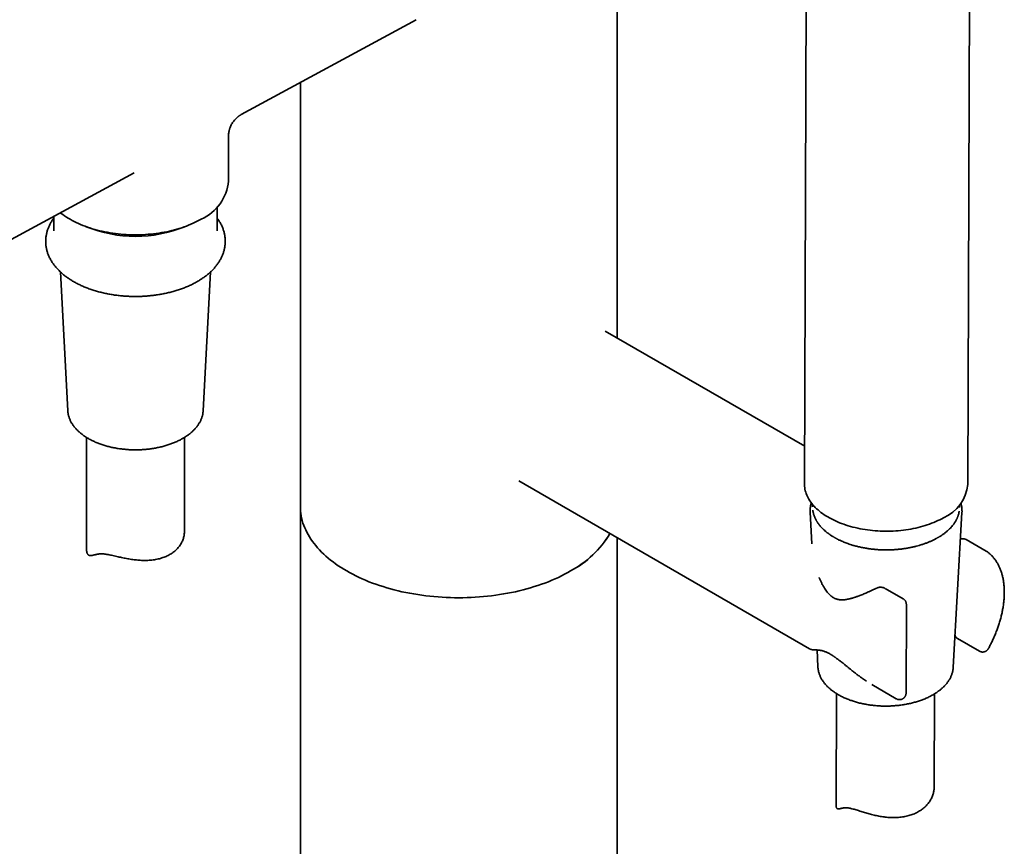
# Model space of a CAD drawing. Header units: millimetres. Extents: x 8 to 956, y 12 to 1992.
# Tile 10 of 26: x 765 to 916, y 697 to 823. Entities that reach past the tile are written whole.
import ezdxf

# ---------------------------------------------------------------- set-up
doc = ezdxf.new("R2010")
doc.units = ezdxf.units.MM

msp = doc.modelspace()

# ---------------------------------------------------------------- linework, layer by layer
at = {"color": 7, "linetype": 'Continuous', "lineweight": 35}
for p, q in [((885.86, 903.41), (885.36, 752.39)), ((910.36, 752.31), (910.86, 903.33)), ((856.65, 774.76), (856.65, 895.76)), ((799.1, 808.96), (825.86, 823.48)), ((808.15, 813.87), (808.15, 748.96)), ((797.15, 798.78), (797.15, 805.67)), ((795.4, 791.17), (795.4, 794.83)), ((770.4, 793.39), (770.4, 791.17)), ((770.4, 791.17), (770.4, 791.17)), ((795.4, 791.17), (795.4, 791.17)), ((771.41, 784.86), (772.53, 763.61)), ((793.27, 763.61), (794.39, 784.86)), ((885.38, 758.17), (854.84, 775.8)), ((772.53, 763.61), (772.53, 763.61)), ((793.27, 763.61), (793.27, 763.61)), ((775.4, 759.52), (775.4, 742.44)), ((790.4, 745.13), (790.4, 759.52)), ((841.59, 752.85), (886.13, 727.14)), ((808.15, 748.96), (808.15, 179.42)), ((886.22, 748.09), (886.46, 743.23)), ((886.6, 749.25), (886.6, 748.88)), ((908.13, 724.31), (909.47, 748.01)), ((909.1, 748.81), (909.1, 749.18)), ((909.1, 748.78), (909.1, 748.81)), ((909.47, 748.01), (909.47, 748)), ((856.65, 179.42), (856.65, 744.16)), ((913.18, 742.11), (910.1, 743.89)), ((900.45, 734.82), (897.71, 736.4)), ((897.72, 736.4), (897.71, 736.4)), ((897.71, 736.4), (897.71, 736.4)), ((900.9, 720.35), (900.95, 733.95)), ((908.76, 728.73), (912.13, 726.78)), ((886.13, 727.14), (886.13, 727.14)), ((887.27, 726.96), (887.4, 724.38)), ((887.4, 724.38), (887.4, 724.37)), ((895.64, 721.66), (899.4, 719.49)), ((890.25, 720.29), (890.2, 703.18)), ((905.21, 705.89), (905.25, 720.24))]:
    msp.add_line(p, q, dxfattribs=at)
at = {"color": 7, "linetype": 'Continuous', "lineweight": 35, "flags": 128}
for points in [[(694.37, 752.14), (748.09, 781.29), (782.69, 800.06)], [(771.39, 793.93), (771.52, 793.83), (771.77, 793.64), (772.04, 793.45), (772.32, 793.27), (772.6, 793.09), (772.9, 792.92), (773.2, 792.75), (773.51, 792.59), (773.83, 792.43), (774.16, 792.28), (774.5, 792.13), (774.84, 791.99), (775.19, 791.86), (775.55, 791.73), (775.91, 791.61), (776.28, 791.49), (776.66, 791.38), (777.04, 791.28), (777.42, 791.18), (777.81, 791.09), (778.21, 791.01), (778.61, 790.93), (779.01, 790.86), (779.42, 790.8), (779.82, 790.74), (780.24, 790.69), (780.65, 790.65), (781.07, 790.62), (781.48, 790.59), (781.9, 790.57), (782.32, 790.56), (782.74, 790.55), (783.16, 790.55), (783.58, 790.56), (784, 790.57), (784.42, 790.6), (784.84, 790.63), (785.25, 790.66), (785.67, 790.71), (786.08, 790.76), (786.49, 790.81), (786.89, 790.88), (787.29, 790.95), (787.69, 791.03), (788.09, 791.11), (788.47, 791.2), (788.86, 791.3), (789.24, 791.41), (789.61, 791.52), (789.98, 791.64), (790.34, 791.76), (790.7, 791.89), (791.04, 792.03), (791.39, 792.17), (791.72, 792.31), (792.05, 792.47), (792.36, 792.63), (792.67, 792.79), (792.98, 792.96)], [(906.65, 747.22), (906.37, 747.06), (906.08, 746.91), (905.78, 746.77), (905.47, 746.63), (905.15, 746.49), (904.82, 746.36), (904.49, 746.24), (904.16, 746.12), (903.81, 746.01), (903.46, 745.91), (903.11, 745.81), (902.75, 745.72), (902.38, 745.63), (902.01, 745.56), (901.64, 745.49), (901.26, 745.42), (900.88, 745.36), (900.49, 745.31), (900.1, 745.27), (899.72, 745.23), (899.32, 745.2), (898.93, 745.18), (898.54, 745.17), (898.14, 745.16), (897.75, 745.16), (897.35, 745.16), (896.96, 745.18), (896.57, 745.2), (896.18, 745.23), (895.79, 745.26), (895.4, 745.3), (895.01, 745.35), (894.63, 745.41), (894.25, 745.47), (893.87, 745.54), (893.5, 745.62), (893.13, 745.7), (892.77, 745.79), (892.41, 745.89), (892.06, 745.99), (891.71, 746.1), (891.37, 746.22), (891.04, 746.34), (890.71, 746.46), (890.39, 746.6), (890.08, 746.74), (889.77, 746.88), (889.48, 747.03), (889.19, 747.19), (888.91, 747.35), (888.64, 747.51), (888.38, 747.68), (888.12, 747.86), (887.88, 748.04), (887.65, 748.22), (887.43, 748.41), (887.21, 748.6), (887.01, 748.8), (886.82, 749), (886.64, 749.2), (886.47, 749.41), (886.32, 749.61), (886.17, 749.83), (886.04, 750.04), (885.91, 750.26), (885.8, 750.47), (885.71, 750.69), (885.62, 750.92), (885.55, 751.14), (885.48, 751.36), (885.43, 751.59), (885.4, 751.81), (885.37, 752.04), (885.36, 752.27), (885.36, 752.39)], [(849.54, 739.06), (849.09, 738.81), (848.62, 738.56), (848.15, 738.32), (847.66, 738.08), (847.16, 737.86), (846.65, 737.64), (846.13, 737.42), (845.6, 737.22), (845.07, 737.03), (844.52, 736.84), (843.97, 736.66), (843.41, 736.49), (842.84, 736.33), (842.26, 736.17), (841.68, 736.03), (841.09, 735.89), (840.49, 735.77), (839.89, 735.65), (839.28, 735.54), (838.67, 735.44), (838.06, 735.35), (837.44, 735.27), (836.82, 735.2), (836.19, 735.14), (835.56, 735.08), (834.93, 735.04), (834.3, 735.01), (833.67, 734.98), (833.03, 734.97), (832.4, 734.96), (831.76, 734.97), (831.13, 734.98), (830.49, 735.01), (829.86, 735.04), (829.23, 735.08), (828.6, 735.14), (827.98, 735.2), (827.36, 735.27), (826.74, 735.35), (826.12, 735.44), (825.51, 735.54), (824.9, 735.65), (824.3, 735.77), (823.71, 735.89), (823.12, 736.03), (822.53, 736.17), (821.96, 736.33), (821.39, 736.49), (820.83, 736.66), (820.27, 736.84), (819.73, 737.03), (819.19, 737.22), (818.66, 737.42), (818.14, 737.64), (817.63, 737.86), (817.14, 738.08), (816.65, 738.32), (816.17, 738.56), (815.7, 738.81), (815.25, 739.06), (814.81, 739.33), (814.38, 739.59), (813.96, 739.87), (813.55, 740.15), (813.16, 740.44), (812.78, 740.73), (812.41, 741.03), (812.06, 741.34), (811.72, 741.65), (811.4, 741.96), (811.09, 742.28), (810.79, 742.61), (810.51, 742.94), (810.24, 743.27), (809.99, 743.6), (809.76, 743.95), (809.54, 744.29), (809.33, 744.64), (809.15, 744.99), (808.97, 745.34), (808.82, 745.69), (808.68, 746.05), (808.55, 746.41), (808.45, 746.77), (808.35, 747.13), (808.28, 747.5), (808.22, 747.86), (808.18, 748.23), (808.16, 748.6), (808.15, 748.96)], [(808.15, 748.96), (808.16, 748.6), (808.18, 748.23), (808.22, 747.86), (808.28, 747.5), (808.35, 747.13), (808.45, 746.77), (808.55, 746.41), (808.68, 746.05), (808.82, 745.69), (808.97, 745.34), (809.15, 744.99), (809.33, 744.64), (809.54, 744.29), (809.76, 743.95), (809.99, 743.6), (810.24, 743.27), (810.51, 742.94), (810.79, 742.61), (811.09, 742.28), (811.4, 741.96), (811.72, 741.65), (812.06, 741.34), (812.41, 741.03), (812.78, 740.73), (813.16, 740.44), (813.55, 740.15), (813.96, 739.87), (814.38, 739.59), (814.81, 739.33), (815.25, 739.06), (815.7, 738.81), (816.17, 738.56), (816.65, 738.32), (817.14, 738.08), (817.63, 737.86), (818.14, 737.64), (818.66, 737.42), (819.19, 737.22), (819.73, 737.03), (820.27, 736.84), (820.83, 736.66), (821.39, 736.49), (821.96, 736.33), (822.53, 736.17), (823.12, 736.03), (823.71, 735.89), (824.3, 735.77), (824.9, 735.65), (825.51, 735.54), (826.12, 735.44), (826.74, 735.35), (827.36, 735.27), (827.98, 735.2), (828.6, 735.14), (829.23, 735.08), (829.86, 735.04), (830.49, 735.01), (831.13, 734.98), (831.76, 734.97), (832.4, 734.96), (833.03, 734.97), (833.67, 734.98), (834.3, 735.01), (834.93, 735.04), (835.56, 735.08), (836.19, 735.14), (836.82, 735.2), (837.44, 735.27), (838.06, 735.35), (838.67, 735.44), (839.28, 735.54), (839.89, 735.65), (840.49, 735.77), (841.09, 735.89), (841.68, 736.03), (842.26, 736.17), (842.84, 736.33), (843.41, 736.49), (843.97, 736.66), (844.52, 736.84), (845.07, 737.03), (845.6, 737.22), (846.13, 737.42), (846.65, 737.64), (847.16, 737.86), (847.66, 738.08), (848.15, 738.32), (848.62, 738.56), (849.09, 738.81), (849.54, 739.06)]]:
    msp.add_lwpolyline(points, dxfattribs=at)
at = {"color": 7, "linetype": 'Continuous', "lineweight": 35}
for centre, radius, start, end in [((790.08, 799.45), 7.11, 294.0911, 354.5888), ((782.9, 810.24), 19.93, 247.7712, 292.2288), ((904.1, 752.97), 6.3, 293.9519, 353.9129), ((842.27, 752.69), 15.44, 298.0864, 329.2599), ((842.43, 752.52), 15.22, 297.8537, 329.4926)]:
    msp.add_arc(centre, radius, start, end, dxfattribs=at)
for points, knots in [([(797.15, 805.67), (797.15, 805.75), (797.15, 805.91), (797.18, 806.14), (797.21, 806.33), (797.24, 806.49), (797.27, 806.62), (797.3, 806.73), (797.33, 806.82), (797.36, 806.91), (797.42, 807.06), (797.5, 807.25), (797.62, 807.5), (797.77, 807.74), (797.94, 807.98), (798.14, 808.21), (798.32, 808.39), (798.46, 808.52), (798.57, 808.61), (798.66, 808.68), (798.73, 808.73), (798.8, 808.78), (798.88, 808.83), (798.98, 808.89), (799.06, 808.94), (799.1, 808.96)], [0, 0, 0, 0, 0.064002, 0.120251, 0.168677, 0.209264, 0.242038, 0.267461, 0.29138, 0.314716, 0.337468, 0.402831, 0.467435, 0.535911, 0.607676, 0.681121, 0.754717, 0.794159, 0.828312, 0.862698, 0.881112, 0.900958, 0.92629, 0.959405, 1, 1, 1, 1]), ([(770.4, 793.12), (770.4, 793.11), (770.34, 793.04), (770.24, 792.89), (770.09, 792.67), (769.96, 792.44), (769.83, 792.22), (769.72, 791.99), (769.61, 791.76), (769.52, 791.52), (769.43, 791.29), (769.36, 791.05), (769.3, 790.81), (769.25, 790.57), (769.21, 790.33), (769.18, 790.09), (769.16, 789.85), (769.15, 789.6), (769.15, 789.36), (769.17, 789.11), (769.19, 788.87), (769.23, 788.62), (769.28, 788.37), (769.34, 788.13), (769.41, 787.88), (769.49, 787.64), (769.59, 787.4), (769.69, 787.15), (769.81, 786.91), (769.95, 786.67), (770.09, 786.43), (770.24, 786.2), (770.41, 785.96), (770.59, 785.73), (770.78, 785.5), (770.99, 785.28), (771.2, 785.06), (771.43, 784.84), (771.66, 784.63), (771.89, 784.43), (772.13, 784.24), (772.38, 784.06), (772.63, 783.89), (772.88, 783.72), (773.14, 783.55), (773.41, 783.39), (773.69, 783.24), (773.97, 783.09), (774.26, 782.94), (774.55, 782.8), (774.85, 782.67), (775.16, 782.54), (775.47, 782.42), (775.78, 782.3), (776.1, 782.18), (776.43, 782.07), (776.76, 781.97), (777.09, 781.88), (777.43, 781.78), (777.77, 781.7), (778.11, 781.62), (778.46, 781.54), (778.81, 781.48), (779.17, 781.41), (779.52, 781.36), (779.88, 781.3), (780.23, 781.26), (780.59, 781.22), (780.95, 781.19), (781.3, 781.16), (781.64, 781.14), (781.95, 781.12), (782.23, 781.11), (782.48, 781.11), (782.7, 781.1), (782.98, 781.1), (783.22, 781.11), (783.5, 781.11), (783.74, 781.12), (784.02, 781.13), (784.32, 781.15), (784.63, 781.17), (784.95, 781.2), (785.28, 781.23), (785.61, 781.26), (785.95, 781.31), (786.29, 781.36), (786.63, 781.41), (786.96, 781.47), (787.3, 781.54), (787.64, 781.61), (787.98, 781.69), (788.31, 781.77), (788.65, 781.86), (788.98, 781.95), (789.3, 782.05), (789.63, 782.16), (789.94, 782.27), (790.26, 782.39), (790.57, 782.51), (790.88, 782.64), (791.18, 782.77), (791.47, 782.91), (791.76, 783.05), (792.04, 783.2), (792.32, 783.35), (792.59, 783.51), (792.86, 783.68), (793.11, 783.85), (793.36, 784.02), (793.6, 784.2), (793.84, 784.38), (794.07, 784.57), (794.28, 784.76), (794.49, 784.95), (794.69, 785.15), (794.89, 785.36), (795.07, 785.57), (795.24, 785.78), (795.41, 785.99), (795.56, 786.21), (795.71, 786.43), (795.84, 786.65), (795.97, 786.88), (796.08, 787.11), (796.19, 787.34), (796.28, 787.57), (796.37, 787.81), (796.44, 788.05), (796.5, 788.28), (796.55, 788.52), (796.59, 788.77), (796.62, 789.01), (796.64, 789.25), (796.65, 789.5), (796.65, 789.74), (796.63, 789.99), (796.61, 790.23), (796.57, 790.48), (796.52, 790.72), (796.46, 790.97), (796.39, 791.21), (796.31, 791.46), (796.21, 791.7), (796.11, 791.95), (795.99, 792.19), (795.85, 792.43), (795.71, 792.66), (795.56, 792.9), (795.45, 793.04), (795.4, 793.12)], [0, 0, 0, 0, 0.000334, 0.007274, 0.014197, 0.0211, 0.027982, 0.034845, 0.041688, 0.048512, 0.055318, 0.06211, 0.06889, 0.075662, 0.08243, 0.089198, 0.095972, 0.102757, 0.109557, 0.11638, 0.123228, 0.130108, 0.137025, 0.143983, 0.150989, 0.158045, 0.165155, 0.172322, 0.179548, 0.186834, 0.19418, 0.201585, 0.209047, 0.216563, 0.22413, 0.231744, 0.239401, 0.247097, 0.254825, 0.261783, 0.269541, 0.276514, 0.283492, 0.290472, 0.297453, 0.304434, 0.311413, 0.318389, 0.325362, 0.332331, 0.339296, 0.346255, 0.35321, 0.360159, 0.367102, 0.37404, 0.380972, 0.387897, 0.394816, 0.401727, 0.408632, 0.415528, 0.422415, 0.429291, 0.436155, 0.443002, 0.449827, 0.45662, 0.463366, 0.47003, 0.476535, 0.482653, 0.487731, 0.491903, 0.496918, 0.500004, 0.507574, 0.510616, 0.515671, 0.520917, 0.526543, 0.532415, 0.538478, 0.54469, 0.551019, 0.557444, 0.563946, 0.570513, 0.577135, 0.583804, 0.590512, 0.597256, 0.604031, 0.610834, 0.61766, 0.624509, 0.631378, 0.638265, 0.645168, 0.652087, 0.65902, 0.665966, 0.672924, 0.679893, 0.686871, 0.693859, 0.700855, 0.707858, 0.714866, 0.721879, 0.728895, 0.735911, 0.742928, 0.749942, 0.756952, 0.763955, 0.77095, 0.777935, 0.784907, 0.791863, 0.798804, 0.805726, 0.812629, 0.819512, 0.826374, 0.833217, 0.840041, 0.846848, 0.85364, 0.86042, 0.867192, 0.873959, 0.880728, 0.887501, 0.894286, 0.901087, 0.907909, 0.914758, 0.921637, 0.928554, 0.935513, 0.942518, 0.949574, 0.956684, 0.963852, 0.971078, 0.978364, 0.98571, 0.993114, 1, 1, 1, 1]), ([(772.54, 763.61), (772.54, 763.58), (772.54, 763.49), (772.56, 763.33), (772.59, 763.12), (772.63, 762.92), (772.69, 762.72), (772.75, 762.51), (772.83, 762.31), (772.92, 762.12), (773.01, 761.92), (773.12, 761.72), (773.24, 761.53), (773.37, 761.34), (773.51, 761.15), (773.67, 760.97), (773.83, 760.79), (774, 760.61), (774.18, 760.44), (774.37, 760.26), (774.57, 760.1), (774.78, 759.94), (775, 759.78), (775.23, 759.62), (775.46, 759.48), (775.7, 759.33), (775.95, 759.19), (776.21, 759.06), (776.48, 758.93), (776.75, 758.81), (777.03, 758.69), (777.31, 758.58), (777.6, 758.47), (777.9, 758.37), (778.2, 758.28), (778.51, 758.19), (778.82, 758.11), (779.13, 758.03), (779.45, 757.96), (779.77, 757.9), (780.1, 757.84), (780.43, 757.79), (780.76, 757.75), (781.1, 757.71), (781.43, 757.68), (781.77, 757.65), (782.11, 757.63), (782.45, 757.62), (782.79, 757.62), (783.12, 757.62), (783.46, 757.63), (783.8, 757.64), (784.14, 757.66), (784.48, 757.69), (784.81, 757.72), (785.15, 757.76), (785.48, 757.81), (785.8, 757.86), (786.13, 757.92), (786.45, 757.99), (786.77, 758.06), (787.08, 758.14), (787.39, 758.22), (787.7, 758.31), (788, 758.41), (788.29, 758.51), (788.58, 758.62), (788.86, 758.73), (789.14, 758.85), (789.41, 758.97), (789.67, 759.1), (789.85, 759.2), (789.94, 759.25), (789.95, 759.25)], [0, 0, 0, 0, 0.005177, 0.019011, 0.032857, 0.046724, 0.060621, 0.074557, 0.088538, 0.102568, 0.116651, 0.130789, 0.14498, 0.159223, 0.173514, 0.187851, 0.202227, 0.216637, 0.231078, 0.245542, 0.260027, 0.274526, 0.289036, 0.303554, 0.318077, 0.332602, 0.347126, 0.361648, 0.376167, 0.390682, 0.405191, 0.419696, 0.434194, 0.448688, 0.463175, 0.477657, 0.492134, 0.506605, 0.521072, 0.535534, 0.549992, 0.564447, 0.578898, 0.593346, 0.607792, 0.622235, 0.636678, 0.651119, 0.665559, 0.679999, 0.69444, 0.708881, 0.723323, 0.737766, 0.752211, 0.766659, 0.781109, 0.795563, 0.810021, 0.824482, 0.838948, 0.853419, 0.867896, 0.882378, 0.896866, 0.91136, 0.92586, 0.940368, 0.954881, 0.969401, 0.983927, 0.99769, 1, 1, 1, 1]), ([(789.95, 759.25), (790, 759.28), (790.12, 759.35), (790.33, 759.47), (790.57, 759.62), (790.79, 759.77), (791.01, 759.93), (791.22, 760.09), (791.42, 760.26), (791.61, 760.43), (791.8, 760.61), (791.97, 760.78), (792.13, 760.97), (792.29, 761.15), (792.43, 761.34), (792.56, 761.53), (792.68, 761.73), (792.79, 761.92), (792.89, 762.12), (792.97, 762.32), (793.05, 762.53), (793.12, 762.73), (793.17, 762.93), (793.21, 763.14), (793.24, 763.34), (793.26, 763.5), (793.26, 763.59), (793.26, 763.61)], [0, 0, 0, 0, 0.022541, 0.065181, 0.107836, 0.150494, 0.19315, 0.235795, 0.278421, 0.321017, 0.363571, 0.406069, 0.448498, 0.49084, 0.533081, 0.575204, 0.617193, 0.659037, 0.700725, 0.742251, 0.783612, 0.824811, 0.865858, 0.906766, 0.947555, 0.988246, 1, 1, 1, 1]), ([(886.4, 749.51), (886.4, 749.51), (886.37, 749.43), (886.34, 749.29), (886.29, 749.07), (886.25, 748.86), (886.23, 748.64), (886.22, 748.43), (886.22, 748.24), (886.22, 748.13), (886.22, 748.09)], [0, 0, 0, 0, 0.0042575, 0.1565054, 0.3083032, 0.4597085, 0.6107927, 0.7616386, 0.9123371, 1, 1, 1, 1]), ([(909.47, 748), (909.47, 748.04), (909.48, 748.15), (909.47, 748.33), (909.46, 748.55), (909.44, 748.77), (909.41, 748.98), (909.37, 749.19), (909.33, 749.34), (909.31, 749.42), (909.3, 749.43)], [0, 0, 0, 0, 0.0802, 0.230505, 0.380761, 0.531034, 0.68142, 0.832009, 0.982886, 1, 1, 1, 1]), ([(886.63, 748.38), (886.63, 748.36), (886.64, 748.27), (886.67, 748.11), (886.72, 747.9), (886.78, 747.68), (886.85, 747.48), (886.92, 747.3), (886.99, 747.14), (887.06, 747), (887.13, 746.87), (887.19, 746.76), (887.25, 746.66), (887.32, 746.55), (887.41, 746.41), (887.53, 746.24), (887.68, 746.04), (887.86, 745.84), (888.06, 745.62), (888.28, 745.4), (888.52, 745.19), (888.74, 745), (888.95, 744.84), (889.15, 744.7), (889.33, 744.57), (889.5, 744.46), (889.65, 744.37), (889.78, 744.28), (889.9, 744.22), (890, 744.16), (890.09, 744.1), (890.19, 744.05), (890.31, 743.99), (890.44, 743.92), (890.59, 743.84), (890.76, 743.76), (890.97, 743.67), (891.22, 743.55), (891.52, 743.43), (891.84, 743.31), (892.18, 743.19), (892.59, 743.05), (893.07, 742.91), (893.63, 742.77), (894.22, 742.64), (894.79, 742.54), (895.35, 742.45), (895.88, 742.39), (896.42, 742.34), (896.98, 742.31), (897.56, 742.29), (898.14, 742.29), (898.74, 742.3), (899.33, 742.34), (899.91, 742.39), (900.47, 742.46), (901.01, 742.54), (901.52, 742.63), (902.01, 742.74), (902.47, 742.85), (902.94, 742.98), (903.42, 743.13), (903.9, 743.3), (904.34, 743.47), (904.69, 743.62), (904.97, 743.74), (905.17, 743.84), (905.34, 743.93), (905.5, 744.01), (905.62, 744.08), (905.73, 744.14), (905.8, 744.18), (905.85, 744.21), (905.89, 744.23), (905.96, 744.27), (906.05, 744.33), (906.19, 744.42), (906.35, 744.52), (906.52, 744.64), (906.75, 744.8), (907.02, 745.01), (907.31, 745.27), (907.58, 745.52), (907.81, 745.76), (908.02, 746.01), (908.19, 746.22), (908.32, 746.41), (908.43, 746.58), (908.52, 746.73), (908.59, 746.86), (908.64, 746.97), (908.69, 747.05), (908.73, 747.14), (908.77, 747.25), (908.83, 747.38), (908.88, 747.54), (908.94, 747.72), (908.99, 747.91), (909.03, 748.08), (909.04, 748.19), (909.05, 748.22)], [0, 0, 0, 0, 0.004368, 0.012545, 0.024896, 0.036593, 0.047635, 0.05653, 0.064926, 0.07251, 0.079183, 0.084946, 0.090223, 0.096169, 0.102852, 0.11289, 0.123843, 0.135548, 0.148005, 0.161211, 0.175168, 0.18608, 0.19642, 0.205827, 0.214302, 0.221844, 0.228456, 0.234136, 0.23893, 0.243387, 0.246987, 0.250912, 0.255504, 0.260763, 0.26669, 0.273283, 0.280543, 0.290615, 0.301735, 0.313419, 0.32536, 0.337557, 0.355322, 0.373605, 0.392405, 0.411722, 0.42755, 0.44371, 0.460201, 0.477025, 0.494181, 0.511669, 0.52949, 0.547522, 0.565135, 0.58224, 0.598836, 0.614924, 0.630504, 0.645576, 0.660139, 0.677628, 0.694323, 0.710224, 0.725331, 0.733607, 0.741583, 0.748746, 0.754943, 0.760173, 0.764437, 0.767733, 0.76921, 0.770778, 0.773168, 0.777591, 0.783463, 0.790786, 0.799004, 0.807239, 0.823431, 0.839646, 0.854145, 0.868588, 0.882497, 0.895786, 0.90506, 0.914006, 0.92249, 0.929906, 0.934932, 0.939253, 0.943652, 0.949262, 0.956227, 0.964457, 0.973951, 0.984435, 0.994529, 1, 1, 1, 1]), ([(775.4, 742.44), (775.4, 742.43), (775.4, 742.32), (775.41, 742.16), (775.45, 741.96), (775.49, 741.81), (775.55, 741.68), (775.63, 741.57), (775.71, 741.5), (775.81, 741.45), (775.91, 741.42), (776.02, 741.41), (776.16, 741.42), (776.3, 741.45), (776.46, 741.49), (776.63, 741.53), (776.82, 741.58), (777.01, 741.62), (777.23, 741.66), (777.47, 741.68), (777.73, 741.68), (778.03, 741.67), (778.36, 741.63), (778.7, 741.57), (779.06, 741.5), (779.44, 741.42), (779.83, 741.33), (780.22, 741.25), (780.59, 741.16), (780.96, 741.08), (781.34, 741.01), (781.71, 740.94), (782.1, 740.87), (782.48, 740.81), (782.87, 740.76), (783.25, 740.73), (783.64, 740.7), (784.02, 740.68), (784.41, 740.68), (784.8, 740.69), (785.2, 740.71), (785.6, 740.76), (785.99, 740.82), (786.37, 740.9), (786.75, 740.99), (787.11, 741.11), (787.45, 741.23), (787.77, 741.37), (788.08, 741.53), (788.37, 741.71), (788.65, 741.89), (788.9, 742.09), (789.14, 742.3), (789.35, 742.52), (789.55, 742.76), (789.73, 743), (789.89, 743.25), (790.02, 743.51), (790.14, 743.77), (790.24, 744.05), (790.31, 744.33), (790.36, 744.61), (790.4, 744.88), (790.4, 745.05), (790.4, 745.13)], [0, 0, 0, 0, 0.003072, 0.021543, 0.035271, 0.049082, 0.06299, 0.077013, 0.090727, 0.104536, 0.118418, 0.132354, 0.148645, 0.164976, 0.181363, 0.197771, 0.21424, 0.230734, 0.247296, 0.263922, 0.281462, 0.299143, 0.316971, 0.33495, 0.35246, 0.370093, 0.387839, 0.405687, 0.42127, 0.436908, 0.452617, 0.468373, 0.484192, 0.500055, 0.515902, 0.531791, 0.547738, 0.563727, 0.579774, 0.595864, 0.613183, 0.630559, 0.648015, 0.66553, 0.683127, 0.700786, 0.717551, 0.73437, 0.751267, 0.76822, 0.78525, 0.802338, 0.818714, 0.83514, 0.851636, 0.868183, 0.884797, 0.901462, 0.918183, 0.934954, 0.951793, 0.968681, 0.985638, 1, 1, 1, 1]), ([(909.88, 743.97), (909.86, 743.97), (909.82, 743.98), (909.75, 743.99), (909.69, 743.99), (909.64, 743.99), (909.59, 743.99), (909.56, 743.99), (909.53, 743.99), (909.5, 743.99), (909.46, 743.99), (909.42, 743.99), (909.35, 743.98), (909.3, 743.98), (909.25, 743.98), (909.24, 743.98)], [0, 0, 0, 0, 0.111619, 0.212128, 0.301598, 0.380096, 0.447682, 0.503499, 0.548906, 0.590997, 0.636464, 0.726044, 0.82636, 0.937386, 1, 1, 1, 1]), ([(910.06, 743.9), (910.03, 743.92), (909.97, 743.95), (909.91, 743.96), (909.88, 743.97)], [0, 0, 0, 0, 0.481896, 1, 1, 1, 1]), ([(910.1, 743.89), (910.09, 743.89), (910.08, 743.9), (910.07, 743.9), (910.06, 743.9)], [0, 0, 0, 0, 0.636394, 1, 1, 1, 1]), ([(913.24, 742.07), (913.22, 742.09), (913.2, 742.1), (913.18, 742.11), (913.18, 742.11)], [0, 0, 0, 0, 0.985089, 1, 1, 1, 1]), ([(913.42, 727.02), (913.44, 727.05), (913.49, 727.13), (913.57, 727.28), (913.68, 727.49), (913.81, 727.73), (913.94, 728), (914.08, 728.27), (914.21, 728.56), (914.34, 728.85), (914.47, 729.15), (914.6, 729.46), (914.73, 729.77), (914.84, 730.08), (914.96, 730.4), (915.07, 730.72), (915.17, 731.04), (915.27, 731.37), (915.36, 731.69), (915.45, 732.02), (915.53, 732.34), (915.6, 732.67), (915.67, 733), (915.73, 733.32), (915.78, 733.64), (915.83, 733.97), (915.87, 734.29), (915.9, 734.61), (915.92, 734.92), (915.94, 735.24), (915.95, 735.55), (915.95, 735.86), (915.95, 736.16), (915.94, 736.46), (915.92, 736.76), (915.89, 737.05), (915.85, 737.34), (915.81, 737.63), (915.76, 737.91), (915.7, 738.18), (915.63, 738.45), (915.56, 738.71), (915.48, 738.97), (915.39, 739.22), (915.29, 739.47), (915.18, 739.71), (915.07, 739.94), (914.95, 740.17), (914.82, 740.38), (914.69, 740.59), (914.55, 740.8), (914.4, 740.99), (914.24, 741.18), (914.08, 741.36), (913.91, 741.53), (913.74, 741.69), (913.56, 741.84), (913.39, 741.97), (913.28, 742.04), (913.24, 742.07)], [0, 0, 0, 0, 0.005593, 0.013754, 0.027314, 0.041385, 0.056475, 0.072224, 0.088485, 0.105143, 0.122116, 0.139343, 0.156777, 0.174384, 0.192137, 0.210014, 0.227998, 0.246075, 0.264233, 0.282463, 0.300757, 0.319108, 0.337511, 0.355962, 0.374455, 0.392987, 0.411555, 0.430157, 0.448789, 0.467448, 0.486133, 0.504841, 0.52357, 0.542316, 0.561077, 0.579848, 0.598628, 0.617411, 0.636194, 0.654972, 0.673741, 0.692497, 0.711233, 0.729944, 0.748627, 0.767276, 0.785888, 0.804458, 0.822985, 0.841468, 0.859907, 0.878304, 0.896664, 0.914991, 0.933293, 0.951578, 0.969858, 0.988144, 1, 1, 1, 1]), ([(896.41, 736.44), (896.25, 736.37), (895.95, 736.23), (895.53, 736.03), (895.13, 735.85), (894.77, 735.69), (894.43, 735.54), (894.13, 735.42), (893.85, 735.31), (893.6, 735.22), (893.38, 735.14), (893.18, 735.07), (893.01, 735.01), (892.86, 734.96), (892.72, 734.92), (892.57, 734.88), (892.39, 734.83), (892.17, 734.77), (891.93, 734.72), (891.68, 734.68), (891.43, 734.65), (891.2, 734.64), (890.99, 734.64), (890.79, 734.65), (890.62, 734.67), (890.45, 734.7), (890.29, 734.75), (890.13, 734.8), (889.97, 734.87), (889.81, 734.95), (889.63, 735.07), (889.42, 735.22), (889.2, 735.42), (888.96, 735.67), (888.73, 735.96), (888.51, 736.28), (888.29, 736.62), (888.12, 736.93), (887.98, 737.19), (887.89, 737.39), (887.79, 737.59), (887.71, 737.79), (887.64, 737.95), (887.6, 738.05), (887.58, 738.08)], [0, 0, 0, 0, 0.042243, 0.081935, 0.119077, 0.153676, 0.185742, 0.214778, 0.241387, 0.265575, 0.287349, 0.307047, 0.324262, 0.339005, 0.351445, 0.364525, 0.384269, 0.406942, 0.432485, 0.459972, 0.487135, 0.512545, 0.536029, 0.557003, 0.57601, 0.595153, 0.61366, 0.632831, 0.650436, 0.667371, 0.689787, 0.713768, 0.739731, 0.771927, 0.804004, 0.835871, 0.868867, 0.904237, 0.921549, 0.939368, 0.95769, 0.975399, 0.989993, 1, 1, 1, 1]), ([(897.66, 736.43), (897.62, 736.44), (897.54, 736.48), (897.41, 736.52), (897.28, 736.55), (897.18, 736.56), (897.1, 736.57), (897.04, 736.57), (896.97, 736.57), (896.89, 736.57), (896.81, 736.56), (896.73, 736.55), (896.63, 736.53), (896.52, 736.49), (896.45, 736.46), (896.41, 736.44)], [0, 0, 0, 0, 0.0855113, 0.2073408, 0.3131529, 0.3923747, 0.4465379, 0.4910279, 0.542265, 0.6004838, 0.6673663, 0.7296532, 0.804571, 0.8937442, 1, 1, 1, 1]), ([(900.95, 733.95), (900.95, 733.96), (900.95, 734.01), (900.94, 734.09), (900.92, 734.2), (900.89, 734.3), (900.85, 734.39), (900.8, 734.49), (900.74, 734.57), (900.67, 734.65), (900.59, 734.72), (900.51, 734.78), (900.47, 734.81), (900.45, 734.82)], [0, 0, 0, 0, 0.034288, 0.134513, 0.234872, 0.335351, 0.435948, 0.536671, 0.637539, 0.738586, 0.83987, 0.941485, 1, 1, 1, 1]), ([(908.41, 729.21), (908.41, 729.19), (908.42, 729.16), (908.44, 729.11), (908.46, 729.06), (908.49, 729), (908.52, 728.95), (908.56, 728.9), (908.61, 728.84), (908.67, 728.78), (908.73, 728.75), (908.76, 728.73)], [0, 0, 0, 0, 0.106947, 0.205852, 0.2913, 0.411398, 0.545047, 0.623453, 0.722167, 0.846209, 1, 1, 1, 1]), ([(886.13, 727.14), (886.16, 727.12), (886.23, 727.09), (886.32, 727.06), (886.4, 727.04), (886.47, 727.02), (886.52, 727.01), (886.56, 727.01), (886.59, 727.01), (886.62, 727), (886.65, 727), (886.7, 727), (886.76, 726.99), (886.83, 726.99), (886.9, 726.98), (886.98, 726.98), (887.05, 726.98), (887.12, 726.97), (887.19, 726.97), (887.26, 726.96), (887.35, 726.96), (887.43, 726.95), (887.53, 726.94), (887.65, 726.92), (887.81, 726.9), (887.99, 726.86), (888.17, 726.82), (888.35, 726.77), (888.52, 726.7), (888.72, 726.63), (888.93, 726.53), (889.13, 726.43), (889.3, 726.33), (889.43, 726.25), (889.56, 726.17), (889.69, 726.09), (889.79, 726.02), (889.88, 725.96), (889.94, 725.92), (890, 725.88), (890.07, 725.83), (890.16, 725.76), (890.29, 725.67), (890.45, 725.55), (890.64, 725.4), (890.87, 725.23), (891.13, 725.03), (891.42, 724.79), (891.73, 724.54), (892.05, 724.28), (892.4, 724), (892.77, 723.7), (893.17, 723.39), (893.6, 723.06), (894.06, 722.73), (894.47, 722.43), (894.73, 722.26), (894.83, 722.19)], [0, 0, 0, 0, 0.01936, 0.039138, 0.057298, 0.07318, 0.086151, 0.094315, 0.10196, 0.111073, 0.121677, 0.13377, 0.151349, 0.170945, 0.189796, 0.207364, 0.223656, 0.238677, 0.252434, 0.270181, 0.286583, 0.302386, 0.320404, 0.340892, 0.370053, 0.398192, 0.42525, 0.446435, 0.46803, 0.49013, 0.512799, 0.53593, 0.548462, 0.560526, 0.572127, 0.583267, 0.593003, 0.600405, 0.60565, 0.6093, 0.614427, 0.622612, 0.633324, 0.646587, 0.66243, 0.680877, 0.701949, 0.725656, 0.752011, 0.777895, 0.805918, 0.83608, 0.868388, 0.902837, 0.938753, 0.976731, 1, 1, 1, 1]), ([(912.13, 726.78), (912.13, 726.78), (912.16, 726.77), (912.19, 726.75), (912.23, 726.73), (912.24, 726.73)], [0, 0, 0, 0, 0.054975, 0.697683, 1, 1, 1, 1]), ([(912.24, 726.73), (912.27, 726.72), (912.32, 726.7), (912.39, 726.68), (912.45, 726.66), (912.53, 726.65), (912.61, 726.65), (912.7, 726.65), (912.79, 726.66), (912.88, 726.68), (912.97, 726.71), (913.06, 726.74), (913.15, 726.79), (913.24, 726.85), (913.31, 726.91), (913.39, 726.99), (913.45, 727.07), (913.49, 727.13), (913.51, 727.16), (913.51, 727.17)], [0, 0, 0, 0, 0.073375, 0.103337, 0.153225, 0.205432, 0.261833, 0.321152, 0.382845, 0.446453, 0.511622, 0.57807, 0.645572, 0.713946, 0.783053, 0.852782, 0.923054, 0.993814, 1, 1, 1, 1]), ([(887.4, 724.37), (887.41, 724.32), (887.41, 724.2), (887.44, 724.01), (887.47, 723.8), (887.52, 723.6), (887.58, 723.4), (887.65, 723.2), (887.73, 723), (887.82, 722.8), (887.92, 722.61), (888.03, 722.41), (888.16, 722.22), (888.29, 722.03), (888.44, 721.85), (888.59, 721.66), (888.76, 721.48), (888.93, 721.31), (889.12, 721.13), (889.31, 720.96), (889.51, 720.8), (889.73, 720.64), (889.95, 720.48), (890.18, 720.33), (890.42, 720.18), (890.66, 720.04), (890.91, 719.91), (891.17, 719.77), (891.44, 719.65), (891.72, 719.53), (892, 719.41), (892.28, 719.3), (892.58, 719.2), (892.87, 719.1), (893.18, 719.01), (893.49, 718.92), (893.8, 718.84), (894.11, 718.77), (894.44, 718.7), (894.76, 718.64), (895.09, 718.58), (895.42, 718.53), (895.75, 718.49), (896.08, 718.45), (896.42, 718.42), (896.76, 718.4), (897.1, 718.38), (897.43, 718.37), (897.77, 718.37), (898.11, 718.37), (898.45, 718.38), (898.79, 718.4), (899.13, 718.42), (899.47, 718.45), (899.8, 718.48), (900.13, 718.52), (900.46, 718.57), (900.79, 718.63), (901.11, 718.69), (901.43, 718.75), (901.75, 718.83), (902.06, 718.91), (902.37, 718.99), (902.67, 719.08), (902.97, 719.18), (903.26, 719.28), (903.54, 719.39), (903.74, 719.47), (903.84, 719.51), (903.86, 719.52)], [0, 0, 0, 0, 0.011628, 0.026218, 0.040826, 0.055461, 0.070132, 0.084848, 0.099614, 0.114436, 0.129314, 0.144251, 0.159244, 0.174292, 0.189389, 0.204532, 0.219716, 0.234934, 0.250181, 0.265451, 0.28074, 0.296043, 0.311356, 0.326676, 0.341999, 0.357323, 0.372645, 0.387965, 0.40328, 0.41859, 0.433895, 0.449194, 0.464487, 0.479774, 0.495055, 0.510329, 0.525599, 0.540863, 0.556122, 0.571376, 0.586626, 0.601872, 0.617116, 0.632356, 0.647593, 0.662829, 0.678064, 0.693297, 0.70853, 0.723762, 0.738996, 0.75423, 0.769465, 0.784702, 0.799941, 0.815183, 0.830428, 0.845676, 0.860929, 0.876187, 0.891449, 0.906717, 0.921991, 0.93727, 0.952557, 0.96785, 0.98315, 0.997651, 1, 1, 1, 1]), ([(903.86, 719.52), (903.91, 719.54), (904.05, 719.6), (904.27, 719.7), (904.54, 719.83), (904.79, 719.97), (905.04, 720.11), (905.28, 720.25), (905.51, 720.4), (905.74, 720.55), (905.95, 720.71), (906.16, 720.88), (906.36, 721.04), (906.55, 721.21), (906.73, 721.39), (906.9, 721.57), (907.06, 721.75), (907.2, 721.94), (907.34, 722.13), (907.47, 722.32), (907.59, 722.51), (907.69, 722.71), (907.79, 722.91), (907.87, 723.11), (907.94, 723.31), (908, 723.51), (908.05, 723.72), (908.09, 723.92), (908.12, 724.12), (908.13, 724.25), (908.13, 724.31)], [0, 0, 0, 0, 0.0194911, 0.0563938, 0.093313, 0.1302468, 0.1671933, 0.2041502, 0.2411141, 0.27808, 0.3150412, 0.3519906, 0.3889201, 0.4258198, 0.4626787, 0.4994844, 0.5362236, 0.5728823, 0.609446, 0.6459011, 0.6822348, 0.7184365, 0.7544983, 0.7904161, 0.8261899, 0.8618241, 0.8973284, 0.9327167, 0.9680074, 1, 1, 1, 1]), ([(899.4, 719.49), (899.43, 719.48), (899.48, 719.45), (899.57, 719.41), (899.67, 719.38), (899.77, 719.36), (899.88, 719.35), (899.99, 719.36), (900.09, 719.37), (900.2, 719.4), (900.3, 719.44), (900.39, 719.48), (900.48, 719.53), (900.56, 719.6), (900.63, 719.66), (900.69, 719.73), (900.74, 719.8), (900.78, 719.86), (900.81, 719.93), (900.83, 719.98), (900.84, 720.01)], [0, 0, 0, 0, 0.042587, 0.102902, 0.16352, 0.224451, 0.28572, 0.347379, 0.409512, 0.472252, 0.535806, 0.592956, 0.649961, 0.706687, 0.762859, 0.817768, 0.869052, 0.907862, 0.943647, 1, 1, 1, 1]), ([(900.84, 720.01), (900.85, 720.05), (900.87, 720.09), (900.89, 720.17), (900.9, 720.23), (900.9, 720.3), (900.9, 720.34), (900.9, 720.35)], [0, 0, 0, 0, 0.308388, 0.435331, 0.646842, 0.868817, 1, 1, 1, 1]), ([(890.2, 703.18), (890.2, 703.13), (890.2, 703.03), (890.22, 702.91), (890.26, 702.8), (890.3, 702.72), (890.36, 702.67), (890.43, 702.64), (890.51, 702.62), (890.61, 702.62), (890.72, 702.64), (890.84, 702.67), (890.98, 702.71), (891.13, 702.74), (891.3, 702.77), (891.48, 702.79), (891.68, 702.8), (891.92, 702.79), (892.18, 702.75), (892.47, 702.69), (892.78, 702.61), (893.11, 702.52), (893.46, 702.41), (893.83, 702.3), (894.19, 702.18), (894.55, 702.07), (894.9, 701.97), (895.26, 701.86), (895.63, 701.77), (896, 701.67), (896.38, 701.59), (896.76, 701.51), (897.14, 701.44), (897.53, 701.39), (897.92, 701.34), (898.31, 701.31), (898.71, 701.29), (899.12, 701.29), (899.53, 701.3), (899.94, 701.34), (900.35, 701.38), (900.74, 701.45), (901.13, 701.54), (901.49, 701.64), (901.84, 701.76), (902.18, 701.89), (902.51, 702.04), (902.82, 702.21), (903.12, 702.39), (903.39, 702.58), (903.65, 702.78), (903.88, 702.99), (904.1, 703.22), (904.31, 703.46), (904.49, 703.7), (904.65, 703.96), (904.8, 704.22), (904.92, 704.49), (905.02, 704.77), (905.1, 705.05), (905.16, 705.33), (905.2, 705.61), (905.2, 705.8), (905.21, 705.89)], [0, 0, 0, 0, 0.0123334, 0.0262388, 0.0402586, 0.0539704, 0.0677766, 0.0816557, 0.095589, 0.1118769, 0.1282047, 0.1445888, 0.1609929, 0.1774586, 0.1939493, 0.2105086, 0.2271311, 0.2446675, 0.2623448, 0.2801696, 0.298145, 0.3156508, 0.3332805, 0.3510228, 0.3688679, 0.3844479, 0.400083, 0.4157881, 0.431541, 0.4473572, 0.4632171, 0.4790611, 0.4949468, 0.5108907, 0.5268765, 0.54292, 0.5590068, 0.5763228, 0.5936948, 0.6111472, 0.6286588, 0.6462525, 0.6639084, 0.6806696, 0.6974854, 0.7143787, 0.7313282, 0.7483552, 0.7654396, 0.7818123, 0.7982353, 0.8147282, 0.8312714, 0.8478829, 0.8645443, 0.8812619, 0.898029, 0.9148648, 0.9317501, 0.9487034, 0.9657076, 0.9830307, 1, 1, 1, 1])]:
    msp.add_open_spline(points, degree=3, knots=knots, dxfattribs=at)

doc.saveas('drawing.dxf')
